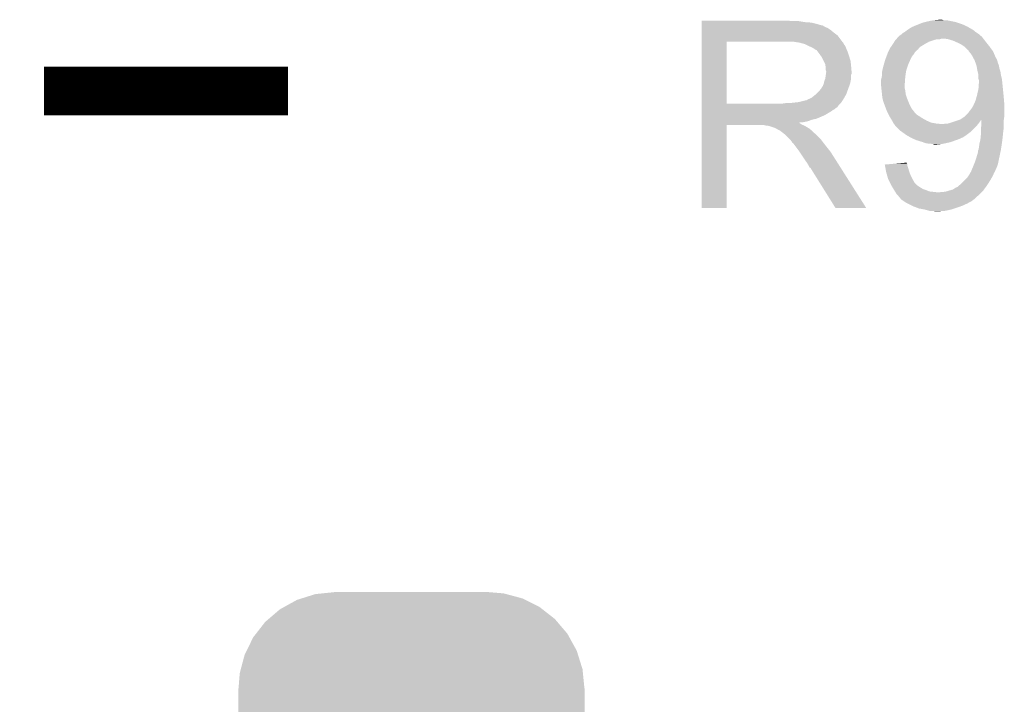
# Model space of a CAD drawing. Extents: x -4 to 126, y -8 to 66.
# Tile 87 of 256: x 38.56 to 43.69, y -1.42 to 2.15. Entities that reach past the tile are written whole.
import ezdxf

# ---------------------------------------------------------------- set-up
doc = ezdxf.new("R2010")
doc.units = 0
doc.layers.get('0').update_dxf_attribs({"linetype": 'CONTINUOUS'})
doc.layers.add('CLICKER_2_FOR_TMPM4L4A_V104_GTO', color=11, linetype='CONTINUOUS')
doc.layers.add('CLICKER_2_FOR_TMPM4L4A_V104_GTS', color=8, linetype='CONTINUOUS')

# ---------------------------------------------------------------- blocks, each defined once
blk = doc.blocks.new('CUSTOM_217')
for points in [[(-0.571132, 1.56883), (-0.500348, 1.59108), (0.576768, 1.56883), (0.493812, 1.59108)], [(-0.500348, 1.59108), (-0.462972, 1.594952), (0.493812, 1.59108), (0.479374, 1.594952)], [(-0.462972, 1.594952), (-0.40005, 1.60147), (0.479374, 1.594952), (0.40005, 1.60147)], [(-0.663482, 1.52376), (-0.596544, 1.560842), (0.66697, 1.52376), (0.592756, 1.560842)], [(-0.596544, 1.560842), (-0.571132, 1.56883), (0.592756, 1.560842), (0.576768, 1.56883)], [(-0.743736, 1.461558), (-0.684748, 1.511978), (0.746336, 1.461558), (0.682004, 1.511978)], [(-0.684748, 1.511978), (-0.663482, 1.52376), (0.682004, 1.511978), (0.66697, 1.52376)], [(-0.809516, 1.384744), (-0.761398, 1.44646), (0.811658, 1.384744), (0.759176, 1.44646)], [(-0.761398, 1.44646), (-0.743736, 1.461558), (0.759176, 1.44646), (0.746336, 1.461558)], [(-0.823398, 1.366936), (-0.809516, 1.384744), (0.821466, 1.366936), (0.811658, 1.384744)], [(-0.858414, 1.296416), (-0.823398, 1.366936), (0.8603, 1.296416), (0.821466, 1.366936)], [(-0.868242, 1.27662), (-0.858414, 1.296416), (0.866468, 1.27662), (0.8603, 1.296416)], [(-0.888546, 1.200144), (-0.868242, 1.27662), (0.890294, 1.200144), (0.866468, 1.27662)], [(-0.90043, 1.09982), (-0.894116, 1.17916), (0.90043, 1.09982), (0.892416, 1.17916)], [(-0.894116, 1.17916), (-0.888546, 1.200144), (0.892416, 1.17916), (0.890294, 1.200144)], [(-0.9017, -1.09982), (-0.9017, 1.09982), (0.9017, -1.09982), (0.9017, 1.09982)], [(-0.892414, -1.17916), (-0.90043, -1.09982), (0.894116, -1.17916), (0.90043, -1.09982)], [(-0.890294, -1.200144), (-0.892414, -1.17916), (0.888544, -1.200144), (0.894116, -1.17916)], [(-0.866466, -1.27662), (-0.890294, -1.200144), (0.868242, -1.27662), (0.888544, -1.200144)], [(-0.8603, -1.296416), (-0.866466, -1.27662), (0.858412, -1.296416), (0.868242, -1.27662)], [(-0.821464, -1.366936), (-0.8603, -1.296416), (0.823398, -1.366936), (0.858412, -1.296416)], [(-0.811658, -1.384744), (-0.821464, -1.366936), (0.809514, -1.384744), (0.823398, -1.366936)], [(-0.759174, -1.44646), (-0.811658, -1.384744), (0.761398, -1.44646), (0.809514, -1.384744)], [(-0.746336, -1.461558), (-0.759174, -1.44646), (0.743734, -1.461558), (0.761398, -1.44646)], [(-0.682002, -1.511978), (-0.746336, -1.461558), (0.684748, -1.511978), (0.743734, -1.461558)], [(-0.66697, -1.52376), (-0.682002, -1.511978), (0.66348, -1.52376), (0.684748, -1.511978)], [(-0.592754, -1.560842), (-0.66697, -1.52376), (0.596544, -1.560842), (0.66348, -1.52376)], [(-0.576768, -1.56883), (-0.592754, -1.560842), (0.57113, -1.56883), (0.596544, -1.560842)], [(-0.49381, -1.59108), (-0.576768, -1.56883), (0.500348, -1.59108), (0.57113, -1.56883)], [(-0.479374, -1.594952), (-0.49381, -1.59108), (0.46297, -1.594952), (0.500348, -1.59108)], [(-0.40005, -1.60147), (-0.479374, -1.594952), (0.40005, -1.60147), (0.46297, -1.594952)]]:
    blk.add_solid(points)

msp = doc.modelspace()

# ---------------------------------------------------------------- linework, layer by layer
at = {"layer": 'CLICKER_2_FOR_TMPM4L4A_V104_GTO', "const_width": 0.254}
msp.add_lwpolyline([(38.68928, 1.778), (39.95928, 1.778)], dxfattribs=at)
at = {"layer": 'CLICKER_2_FOR_TMPM4L4A_V104_GTO'}
for points in [[(42.11322, 2.14122), (42.113222, 2.14376), (42.578022, 2.14122), (42.565322, 2.14376)], [(42.11322, 2.13614), (42.11322, 2.14122), (42.649138, 2.13614), (42.618662, 2.14122)], [(42.11322, 2.1336), (42.11322, 2.13614), (42.6847, 2.1336), (42.649138, 2.13614)], [(42.11322, 2.12598), (42.11322, 2.1336), (42.715178, 2.12598), (42.6847, 2.1336)], [(42.11322, 2.1209), (42.11322, 2.12598), (42.730422, 2.1209), (42.715178, 2.12598)], [(42.11322, 2.11836), (42.11322, 2.1209), (42.743122, 2.11836), (42.730422, 2.1209)], [(42.11322, 2.118338), (42.11322, 2.11836), (42.74566, 2.118338), (42.743122, 2.11836)], [(42.11322, 2.115814), (42.11322, 2.118338), (42.745674, 2.115814), (42.74566, 2.118338)], [(42.11322, 2.11074), (42.11322, 2.115814), (42.75582, 2.11074), (42.745674, 2.115814)], [(42.11322, 2.105658), (42.11322, 2.11074), (42.768522, 2.105658), (42.75582, 2.11074)], [(42.11322, 2.0955), (42.11322, 2.105658), (42.78376, 2.0955), (42.768522, 2.105658)], [(43.183808, 2.0955), (43.195238, 2.10312), (43.525444, 2.0955), (43.51238, 2.10312)], [(43.195238, 2.10312), (43.207942, 2.11074), (43.51238, 2.10312), (43.499316, 2.11074)], [(43.207942, 2.11074), (43.213868, 2.11328), (43.499316, 2.11074), (43.49496, 2.11328)], [(43.213868, 2.11328), (43.22572, 2.11836), (43.49496, 2.11328), (43.483784, 2.11836)], [(43.22572, 2.11836), (43.24477, 2.12598), (43.483784, 2.11836), (43.46702, 2.12598)], [(43.24477, 2.12598), (43.263822, 2.1336), (43.46702, 2.12598), (43.444156, 2.1336)], [(43.263822, 2.1336), (43.273972, 2.136138), (43.444156, 2.1336), (43.43654, 2.136138)], [(43.273972, 2.136138), (43.28414, 2.13868), (43.43654, 2.136138), (43.423834, 2.13868)], [(43.28414, 2.13868), (43.307, 2.14376), (43.423834, 2.13868), (43.39844, 2.14376)], [(43.307, 2.14376), (43.32732, 2.1463), (43.39844, 2.14376), (43.385742, 2.1463)], [(43.32732, 2.1463), (43.352698, 2.148838), (43.370504, 2.1463), (43.362882, 2.148838)], [(43.352698, 2.148838), (43.352718, 2.14884), (43.362882, 2.148838), (43.352718, 2.14884)], [(42.113218, 2.04724), (42.11322, 2.067558), (42.83456, 2.04724), (42.819322, 2.067558)], [(42.11322, 2.0828), (42.11322, 2.0955), (42.799, 2.0828), (42.78376, 2.0955)], [(42.11322, 2.067558), (42.11322, 2.0828), (42.819322, 2.067558), (42.799, 2.0828)], [(43.127746, 2.04978), (43.134278, 2.0574), (43.579064, 2.04978), (43.573136, 2.0574)], [(43.134278, 2.0574), (43.136816, 2.059938), (43.573136, 2.0574), (43.571162, 2.059938)], [(43.136816, 2.059938), (43.1419, 2.06502), (43.571162, 2.059938), (43.565234, 2.06502)], [(43.1419, 2.06502), (43.149522, 2.070102), (43.565234, 2.06502), (43.559306, 2.070102)], [(43.149522, 2.070102), (43.1546, 2.07518), (43.559306, 2.070102), (43.553382, 2.07518)], [(43.1546, 2.07518), (43.157142, 2.077722), (43.553382, 2.07518), (43.54957, 2.077722)], [(43.157142, 2.077722), (43.16984, 2.08534), (43.54957, 2.077722), (43.53814, 2.08534)], [(43.16984, 2.08534), (43.17661, 2.090418), (43.53814, 2.08534), (43.53306, 2.090418)], [(43.17661, 2.090418), (43.179992, 2.092954), (43.53306, 2.090418), (43.527994, 2.092954)], [(43.179992, 2.092954), (43.18, 2.09296), (43.527994, 2.092954), (43.527994, 2.09296)], [(43.18, 2.09296), (43.183776, 2.095478), (43.527994, 2.09296), (43.52798, 2.095478)], [(43.183776, 2.095478), (43.183808, 2.0955), (43.52798, 2.095478), (43.525444, 2.0955)], [(42.113212, 1.711982), (42.113218, 2.03452), (42.24274, 1.711982), (42.242742, 2.03452)], [(42.113218, 2.03454), (42.113218, 2.04724), (42.844438, 2.03454), (42.83456, 2.04724)], [(42.113218, 2.03452), (42.113218, 2.03454), (42.242742, 2.03452), (42.55008, 2.03454)], [(42.621202, 2.02946), (42.588182, 2.03454), (42.848388, 2.02946), (42.844438, 2.03454)], [(42.639842, 2.024376), (42.621202, 2.02946), (42.85234, 2.024376), (42.848388, 2.02946)], [(42.64914, 2.02184), (42.639842, 2.024376), (42.852344, 2.02184), (42.85234, 2.024376)], [(42.649152, 2.021834), (42.64914, 2.02184), (42.852344, 2.021834), (42.852344, 2.02184)], [(42.66946, 2.01168), (42.649152, 2.021834), (42.85996, 2.01168), (42.852344, 2.021834)], [(42.68724, 2.00406), (42.66946, 2.01168), (42.863008, 2.00406), (42.85996, 2.01168)], [(42.69571, 1.99898), (42.68724, 2.00406), (42.86504, 1.99898), (42.863008, 2.00406)], [(43.089832, 1.993902), (43.093642, 2.00152), (43.238422, 1.993902), (43.244516, 2.00152)], [(43.093642, 2.00152), (43.09727, 2.006602), (43.244516, 2.00152), (43.248584, 2.006602)], [(43.09727, 2.006602), (43.10634, 2.0193), (43.248584, 2.006602), (43.269746, 2.0193)], [(43.10634, 2.0193), (43.107926, 2.02184), (43.269746, 2.0193), (43.27398, 2.02184)], [(43.107926, 2.02184), (43.115864, 2.03454), (43.27398, 2.02184), (43.296842, 2.03454)], [(43.115864, 2.03454), (43.11904, 2.039622), (43.296842, 2.03454), (43.312086, 2.039622)], [(43.11904, 2.039622), (43.121214, 2.04216), (43.312086, 2.039622), (43.3197, 2.04216)], [(43.121214, 2.04216), (43.125568, 2.04724), (43.3197, 2.04216), (43.337482, 2.04724)], [(43.125568, 2.04724), (43.12557, 2.047242), (43.337482, 2.04724), (43.352722, 2.047242)], [(43.12557, 2.047242), (43.127746, 2.04978), (43.352722, 2.047242), (43.360344, 2.04978)], [(43.395902, 2.04724), (43.380658, 2.04978), (43.581038, 2.04724), (43.579064, 2.04978)], [(43.421302, 2.03962), (43.395902, 2.04724), (43.586966, 2.03962), (43.581038, 2.04724)], [(43.427018, 2.03708), (43.421302, 2.03962), (43.58894, 2.03708), (43.586966, 2.03962)], [(43.44416, 2.02946), (43.427018, 2.03708), (43.595036, 2.02946), (43.58894, 2.03708)], [(43.464482, 2.019298), (43.44416, 2.02946), (43.603166, 2.019298), (43.595036, 2.02946)], [(43.47591, 2.01168), (43.464482, 2.019298), (43.60926, 2.01168), (43.603166, 2.019298)], [(43.479722, 2.009138), (43.47591, 2.01168), (43.61111, 2.009138), (43.60926, 2.01168)], [(43.497506, 1.99136), (43.479722, 2.009138), (43.62404, 1.99136), (43.61111, 2.009138)], [(42.69994, 1.996442), (42.69571, 1.99898), (42.866128, 1.996442), (42.86504, 1.99898)], [(42.707564, 1.99136), (42.69994, 1.996442), (42.868306, 1.99136), (42.866128, 1.996442)], [(42.710104, 1.991352), (42.707564, 1.99136), (42.86831, 1.991352), (42.868306, 1.99136)], [(42.71772, 1.9812), (42.710104, 1.991352), (42.87266, 1.9812), (42.86831, 1.991352)], [(42.72534, 1.97104), (42.71772, 1.9812), (42.876048, 1.97104), (42.87266, 1.9812)], [(42.734412, 1.95834), (42.72534, 1.97104), (42.88028, 1.95834), (42.876048, 1.97104)], [(42.73804, 1.953258), (42.734412, 1.95834), (42.881806, 1.953258), (42.88028, 1.95834)], [(42.7482, 1.932938), (42.73804, 1.953258), (42.8879, 1.932938), (42.881806, 1.953258)], [(43.06824, 1.94056), (43.074906, 1.95834), (43.19905, 1.94056), (43.20794, 1.95834)], [(43.074906, 1.95834), (43.07967, 1.971042), (43.20794, 1.95834), (43.218102, 1.971042)], [(43.07967, 1.971042), (43.08348, 1.9812), (43.218102, 1.971042), (43.223194, 1.9812)], [(43.08348, 1.9812), (43.08349, 1.981222), (43.223194, 1.9812), (43.22572, 1.981222)], [(43.08349, 1.981222), (43.084752, 1.983746), (43.22572, 1.981222), (43.225728, 1.983746)], [(43.084752, 1.983746), (43.089832, 1.993902), (43.225728, 1.983746), (43.238422, 1.993902)], [(43.50004, 1.991338), (43.497506, 1.99136), (43.624056, 1.991338), (43.62404, 1.99136)], [(43.500044, 1.988814), (43.50004, 1.991338), (43.62589, 1.988814), (43.624056, 1.991338)], [(43.503992, 1.98374), (43.500044, 1.988814), (43.62958, 1.98374), (43.62589, 1.988814)], [(43.517822, 1.96596), (43.503992, 1.98374), (43.637202, 1.96596), (43.62958, 1.98374)], [(43.52752, 1.94818), (43.517822, 1.96596), (43.644822, 1.94818), (43.637202, 1.96596)], [(43.528906, 1.945636), (43.52752, 1.94818), (43.647362, 1.945636), (43.644822, 1.94818)], [(42.75582, 1.917696), (42.7482, 1.932938), (42.889426, 1.917696), (42.8879, 1.932938)], [(42.757272, 1.90754), (42.75582, 1.917696), (42.89044, 1.90754), (42.889426, 1.917696)], [(42.75836, 1.899918), (42.757272, 1.90754), (42.891076, 1.899918), (42.89044, 1.90754)], [(42.758362, 1.887218), (42.75836, 1.899918), (42.892134, 1.887218), (42.891076, 1.899918)], [(43.053, 1.884682), (43.05808, 1.905), (43.177462, 1.884682), (43.184234, 1.905)], [(43.05808, 1.905), (43.060982, 1.915158), (43.184234, 1.905), (43.18762, 1.915158)], [(43.060982, 1.915158), (43.067514, 1.93802), (43.18762, 1.915158), (43.19778, 1.93802)], [(43.067514, 1.93802), (43.06824, 1.94056), (43.19778, 1.93802), (43.19905, 1.94056)], [(43.531676, 1.940558), (43.528906, 1.945636), (43.6499, 1.940558), (43.647362, 1.945636)], [(43.53306, 1.938018), (43.531676, 1.940558), (43.650748, 1.938018), (43.6499, 1.940558)], [(43.534908, 1.93294), (43.53306, 1.938018), (43.652438, 1.93294), (43.650748, 1.938018)], [(43.538602, 1.922778), (43.534908, 1.93294), (43.654982, 1.922778), (43.652438, 1.93294)], [(43.54322, 1.910078), (43.538602, 1.922778), (43.66006, 1.910078), (43.654982, 1.922778)], [(43.545992, 1.894838), (43.54322, 1.910078), (43.662602, 1.894838), (43.66006, 1.910078)], [(42.755818, 1.841498), (42.75872, 1.861816), (42.89044, 1.841498), (42.89044, 1.861816)], [(42.7609, 1.879596), (42.758362, 1.887218), (42.89277, 1.879596), (42.892134, 1.887218)], [(42.75872, 1.861816), (42.759446, 1.866896), (42.89044, 1.861816), (42.892978, 1.866896)], [(42.759446, 1.866896), (42.7609, 1.87706), (42.892978, 1.866896), (42.892978, 1.87706)], [(42.7609, 1.877062), (42.7609, 1.879596), (42.89298, 1.877062), (42.89277, 1.879596)], [(42.7609, 1.87706), (42.7609, 1.877062), (42.892978, 1.87706), (42.89298, 1.877062)], [(43.04792, 1.8415), (43.04995, 1.85166), (43.171702, 1.8415), (43.17238, 1.85166)], [(43.04995, 1.85166), (43.05046, 1.854202), (43.17238, 1.85166), (43.17277, 1.854202)], [(43.05046, 1.869442), (43.053, 1.88468), (43.175116, 1.869442), (43.17746, 1.88468)], [(43.05046, 1.854202), (43.05046, 1.869442), (43.17277, 1.854202), (43.175116, 1.869442)], [(43.053, 1.88468), (43.053, 1.884682), (43.17746, 1.88468), (43.177462, 1.884682)], [(43.5483, 1.88214), (43.545992, 1.894838), (43.666834, 1.88214), (43.662602, 1.894838)], [(43.548936, 1.879598), (43.5483, 1.88214), (43.66768, 1.879598), (43.666834, 1.88214)], [(43.55338, 1.86182), (43.548936, 1.879598), (43.67022, 1.86182), (43.66768, 1.879598)], [(43.55338, 1.861818), (43.55338, 1.86182), (43.670222, 1.861818), (43.67022, 1.86182)], [(43.553382, 1.841498), (43.55338, 1.861818), (43.6753, 1.841498), (43.670222, 1.861818)], [(42.735498, 1.7907), (42.73804, 1.795778), (42.876122, 1.7907), (42.877968, 1.795778)], [(42.73804, 1.795778), (42.743118, 1.803398), (42.877968, 1.795778), (42.880738, 1.803398)], [(42.743118, 1.803398), (42.748198, 1.816098), (42.880738, 1.803398), (42.885356, 1.816098)], [(42.748198, 1.8161), (42.75074, 1.828798), (42.885358, 1.8161), (42.887898, 1.828798)], [(42.748198, 1.816098), (42.748198, 1.8161), (42.885356, 1.816098), (42.885358, 1.8161)], [(42.75074, 1.828798), (42.755818, 1.841498), (42.887898, 1.828798), (42.89044, 1.841498)], [(43.04538, 1.831342), (43.04792, 1.8415), (43.171024, 1.831342), (43.171702, 1.8415)], [(43.04538, 1.818638), (43.04538, 1.831342), (43.170178, 1.818638), (43.171024, 1.831342)], [(43.045842, 1.81356), (43.04538, 1.818638), (43.16984, 1.81356), (43.170178, 1.818638)], [(43.04792, 1.790702), (43.045842, 1.81356), (43.16984, 1.790702), (43.16984, 1.81356)], [(43.55338, 1.788158), (43.555556, 1.81864), (43.68089, 1.788158), (43.67784, 1.81864)], [(43.55592, 1.833876), (43.553382, 1.841498), (43.676148, 1.833876), (43.6753, 1.841498)], [(43.555556, 1.81864), (43.55592, 1.82372), (43.67784, 1.81864), (43.677276, 1.82372)], [(43.55592, 1.82372), (43.55592, 1.833876), (43.677276, 1.82372), (43.676148, 1.833876)], [(42.684698, 1.742438), (42.706922, 1.760218), (42.854668, 1.742438), (42.86504, 1.760218)], [(42.706922, 1.760218), (42.710098, 1.762758), (42.86504, 1.760218), (42.865962, 1.762758)], [(42.710098, 1.762758), (42.7228, 1.77546), (42.865962, 1.762758), (42.87058, 1.77546)], [(42.7228, 1.77546), (42.732958, 1.788158), (42.87058, 1.77546), (42.875198, 1.788158)], [(42.732958, 1.788158), (42.735498, 1.7907), (42.875198, 1.788158), (42.876122, 1.7907)], [(43.04792, 1.7907), (43.04792, 1.790702), (43.169842, 1.7907), (43.16984, 1.790702)], [(43.04905, 1.78054), (43.04792, 1.7907), (43.17238, 1.78054), (43.169842, 1.7907)], [(43.05046, 1.76784), (43.04905, 1.78054), (43.173968, 1.76784), (43.17238, 1.78054)], [(43.051222, 1.760222), (43.05046, 1.76784), (43.17492, 1.760222), (43.173968, 1.76784)], [(43.053, 1.742442), (43.051222, 1.760222), (43.180846, 1.742442), (43.17492, 1.760222)], [(43.541602, 1.7399), (43.54576, 1.75514), (43.68546, 1.7399), (43.684076, 1.75514)], [(43.54576, 1.75514), (43.54869, 1.76784), (43.684076, 1.75514), (43.68292, 1.76784)], [(43.54869, 1.76784), (43.55338, 1.788158), (43.68292, 1.76784), (43.68089, 1.788158)], [(42.11321, 1.69926), (42.113212, 1.701794), (42.824378, 1.69926), (42.8244, 1.701794)], [(42.11321, 1.699246), (42.11321, 1.69926), (42.821854, 1.699246), (42.824378, 1.69926)], [(42.11321, 1.69418), (42.11321, 1.699246), (42.819316, 1.69418), (42.821854, 1.699246)], [(42.11321, 1.689098), (42.11321, 1.69418), (42.811698, 1.689098), (42.819316, 1.69418)], [(42.113212, 1.71196), (42.113212, 1.711982), (42.532298, 1.71196), (42.24274, 1.711982)], [(42.113212, 1.701794), (42.113212, 1.71196), (42.8244, 1.701794), (42.83456, 1.71196)], [(42.532298, 1.71196), (42.550064, 1.714498), (42.83456, 1.71196), (42.837098, 1.714498)], [(42.550064, 1.714498), (42.55008, 1.7145), (42.837098, 1.714498), (42.837098, 1.7145)], [(42.570398, 1.7145), (42.616118, 1.71958), (42.837098, 1.7145), (42.840486, 1.71958)], [(42.616118, 1.71958), (42.656758, 1.72974), (42.840486, 1.71958), (42.847262, 1.72974)], [(42.659296, 1.72974), (42.666916, 1.734818), (42.847262, 1.72974), (42.850224, 1.734818)], [(42.666916, 1.734818), (42.674538, 1.73736), (42.850224, 1.734818), (42.851706, 1.73736)], [(42.674538, 1.73736), (42.684698, 1.742438), (42.851706, 1.73736), (42.854668, 1.742438)], [(43.054272, 1.737358), (43.053, 1.742442), (43.18254, 1.737358), (43.180846, 1.742442)], [(43.05808, 1.722122), (43.054272, 1.737358), (43.188636, 1.722122), (43.18254, 1.737358)], [(43.061892, 1.71196), (43.05808, 1.722122), (43.1927, 1.71196), (43.188636, 1.722122)], [(43.071416, 1.686562), (43.061892, 1.71196), (43.2054, 1.686562), (43.1927, 1.71196)], [(43.51782, 1.686562), (43.52798, 1.70434), (43.688, 1.686562), (43.688, 1.70434)], [(43.52798, 1.70434), (43.530238, 1.709422), (43.688, 1.70434), (43.688, 1.709422)], [(43.530238, 1.709422), (43.53814, 1.727198), (43.688, 1.709422), (43.68652, 1.727198)], [(43.53814, 1.727198), (43.541602, 1.7399), (43.68652, 1.727198), (43.68546, 1.7399)], [(42.11321, 1.684018), (42.11321, 1.689098), (42.806616, 1.684018), (42.811698, 1.689098)], [(42.11321, 1.678938), (42.11321, 1.684018), (42.79646, 1.678938), (42.806616, 1.684018)], [(42.11321, 1.671318), (42.11321, 1.678938), (42.786298, 1.671318), (42.79646, 1.678938)], [(42.11321, 1.65608), (42.11321, 1.671318), (42.7609, 1.65608), (42.786298, 1.671318)], [(42.11321, 1.64846), (42.11321, 1.65608), (42.74566, 1.64846), (42.7609, 1.65608)], [(42.11321, 1.63322), (42.11321, 1.64846), (42.710098, 1.63322), (42.74566, 1.64846)], [(43.07332, 1.68148), (43.071416, 1.686562), (43.209354, 1.68148), (43.2054, 1.686562)], [(43.08094, 1.663702), (43.07332, 1.68148), (43.22318, 1.663702), (43.209354, 1.68148)], [(43.08094, 1.6637), (43.08094, 1.663702), (43.223182, 1.6637), (43.22318, 1.663702)], [(43.08602, 1.653542), (43.08094, 1.6637), (43.233338, 1.653542), (43.223182, 1.6637)], [(43.08856, 1.64846), (43.08602, 1.653542), (43.24181, 1.64846), (43.233338, 1.653542)], [(43.090084, 1.64592), (43.08856, 1.64846), (43.246042, 1.64592), (43.24181, 1.64846)], [(43.09618, 1.63576), (43.090084, 1.64592), (43.26128, 1.63576), (43.246042, 1.64592)], [(43.45686, 1.62814), (43.47972, 1.64338), (43.68546, 1.62814), (43.687636, 1.64338)], [(43.47972, 1.64338), (43.48226, 1.64592), (43.687636, 1.64338), (43.688, 1.64592)], [(43.48226, 1.64592), (43.502578, 1.666238), (43.688, 1.64592), (43.688, 1.666238)], [(43.502578, 1.666238), (43.50766, 1.67386), (43.688, 1.666238), (43.688, 1.67386)], [(43.50766, 1.67386), (43.51782, 1.686562), (43.688, 1.67386), (43.688, 1.686562)], [(42.1132, 1.168422), (42.113208, 1.600178), (42.242718, 1.168422), (42.24274, 1.600178)], [(42.113208, 1.610358), (42.11321, 1.612866), (42.621204, 1.610358), (42.618692, 1.612866)], [(42.113208, 1.607818), (42.113208, 1.610358), (42.626282, 1.607818), (42.621204, 1.610358)], [(42.113208, 1.60274), (42.113208, 1.607818), (42.6339, 1.60274), (42.626282, 1.607818)], [(42.113208, 1.6002), (42.113208, 1.60274), (42.640252, 1.6002), (42.6339, 1.60274)], [(42.113208, 1.600178), (42.113208, 1.6002), (42.24274, 1.600178), (42.435778, 1.6002)], [(42.11321, 1.628138), (42.11321, 1.63322), (42.687238, 1.628138), (42.710098, 1.63322)], [(42.11321, 1.62052), (42.11321, 1.628138), (42.666918, 1.62052), (42.687238, 1.628138)], [(42.11321, 1.61544), (42.11321, 1.62052), (42.644058, 1.61544), (42.666918, 1.62052)], [(42.11321, 1.612866), (42.11321, 1.61544), (42.618692, 1.612866), (42.644058, 1.61544)], [(42.445938, 1.59766), (42.435778, 1.6002), (42.646602, 1.59766), (42.640252, 1.6002)], [(42.461174, 1.595126), (42.458634, 1.59766), (42.650826, 1.595126), (42.646602, 1.59766)], [(42.463716, 1.59512), (42.461174, 1.595126), (42.650836, 1.59512), (42.650826, 1.595126)], [(42.494198, 1.58496), (42.463716, 1.59512), (42.667768, 1.58496), (42.650836, 1.59512)], [(43.1038, 1.62306), (43.09618, 1.63576), (43.28414, 1.62306), (43.26128, 1.63576)], [(43.1038, 1.623058), (43.1038, 1.62306), (43.284146, 1.623058), (43.28414, 1.62306)], [(43.10888, 1.612902), (43.1038, 1.623058), (43.306998, 1.612902), (43.284146, 1.623058)], [(43.112692, 1.60782), (43.10888, 1.612902), (43.33494, 1.60782), (43.306998, 1.612902)], [(43.114596, 1.60528), (43.112692, 1.60782), (43.36288, 1.60528), (43.33494, 1.60782)], [(43.1165, 1.60274), (43.114596, 1.60528), (43.549316, 1.60274), (43.551348, 1.60528)], [(43.12158, 1.59512), (43.1165, 1.60274), (43.54322, 1.59512), (43.549316, 1.60274)], [(43.144438, 1.572262), (43.12158, 1.59512), (43.52036, 1.572262), (43.54322, 1.59512)], [(43.373036, 1.60528), (43.378116, 1.607818), (43.551348, 1.60528), (43.553378, 1.607818)], [(43.378116, 1.607818), (43.393358, 1.60782), (43.553378, 1.607818), (43.55338, 1.60782)], [(43.393358, 1.60782), (43.41114, 1.6129), (43.55338, 1.60782), (43.55719, 1.6129)], [(43.41114, 1.6129), (43.42638, 1.61798), (43.55719, 1.6129), (43.561, 1.61798)], [(43.42638, 1.61798), (43.44924, 1.6256), (43.561, 1.61798), (43.56608, 1.6256)], [(43.44924, 1.6256), (43.456752, 1.628104), (43.56608, 1.6256), (43.568582, 1.628104)], [(43.456752, 1.628104), (43.456854, 1.628138), (43.68546, 1.628104), (43.68546, 1.628138)], [(43.456854, 1.628138), (43.45686, 1.62814), (43.68546, 1.628138), (43.68546, 1.62814)], [(43.56608, 1.5748), (43.56735, 1.59004), (43.683554, 1.5748), (43.68546, 1.59004)], [(43.56735, 1.59004), (43.56862, 1.605278), (43.68546, 1.59004), (43.68546, 1.605278)], [(43.56862, 1.605278), (43.568582, 1.628104), (43.68546, 1.605278), (43.68546, 1.628104)], [(42.499278, 1.58242), (42.494198, 1.58496), (42.672, 1.58242), (42.667768, 1.58496)], [(42.504358, 1.57988), (42.499278, 1.58242), (42.675176, 1.57988), (42.672, 1.58242)], [(42.511978, 1.574802), (42.504358, 1.57988), (42.681524, 1.574802), (42.675176, 1.57988)], [(42.517056, 1.572262), (42.511978, 1.574802), (42.684698, 1.572262), (42.681524, 1.574802)], [(42.519594, 1.57226), (42.517056, 1.572262), (42.6847, 1.57226), (42.684698, 1.572262)], [(42.52214, 1.569722), (42.519594, 1.57226), (42.687238, 1.569722), (42.6847, 1.57226)], [(42.5323, 1.5621), (42.52214, 1.569722), (42.69486, 1.5621), (42.687238, 1.569722)], [(42.535476, 1.55956), (42.5323, 1.5621), (42.6974, 1.55956), (42.69486, 1.5621)], [(42.541828, 1.554478), (42.535476, 1.55956), (42.705022, 1.554478), (42.6974, 1.55956)], [(42.544998, 1.551942), (42.541828, 1.554478), (42.707558, 1.551942), (42.705022, 1.554478)], [(42.567862, 1.529078), (42.544998, 1.551942), (42.73042, 1.529078), (42.707558, 1.551942)], [(43.155108, 1.56464), (43.144438, 1.572262), (43.512738, 1.56464), (43.52036, 1.572262)], [(43.176444, 1.5494), (43.155108, 1.56464), (43.49242, 1.5494), (43.512738, 1.56464)], [(43.179998, 1.54686), (43.176444, 1.5494), (43.488608, 1.54686), (43.49242, 1.5494)], [(43.197782, 1.5367), (43.179998, 1.54686), (43.473366, 1.5367), (43.488608, 1.54686)], [(43.56354, 1.524002), (43.56608, 1.549398), (43.678106, 1.524002), (43.68078, 1.549398)], [(43.56608, 1.56972), (43.56608, 1.5748), (43.68292, 1.56972), (43.683554, 1.5748)], [(43.56608, 1.549398), (43.56608, 1.56972), (43.68078, 1.549398), (43.68292, 1.56972)], [(42.575478, 1.52146), (42.567862, 1.529078), (42.736136, 1.52146), (42.73042, 1.529078)], [(42.583098, 1.5113), (42.575478, 1.52146), (42.743756, 1.5113), (42.736136, 1.52146)], [(42.58437, 1.50876), (42.583098, 1.5113), (42.74566, 1.50876), (42.743756, 1.5113)], [(42.585634, 1.506234), (42.58437, 1.50876), (42.747626, 1.506234), (42.74566, 1.50876)], [(42.58817, 1.50622), (42.585634, 1.506234), (42.747636, 1.50622), (42.747626, 1.506234)], [(42.603416, 1.4859), (42.58817, 1.50622), (42.76344, 1.4859), (42.747636, 1.50622)], [(43.202862, 1.53416), (43.197782, 1.5367), (43.469556, 1.53416), (43.473366, 1.5367)], [(43.202866, 1.534158), (43.202862, 1.53416), (43.467016, 1.534158), (43.469556, 1.53416)], [(43.21302, 1.52908), (43.202866, 1.534158), (43.45686, 1.52908), (43.467016, 1.534158)], [(43.224872, 1.524), (43.21302, 1.52908), (43.444162, 1.524), (43.45686, 1.52908)], [(43.230798, 1.52146), (43.224872, 1.524), (43.43654, 1.52146), (43.444162, 1.524)], [(43.239054, 1.51892), (43.230798, 1.52146), (43.42892, 1.51892), (43.43654, 1.52146)], [(43.263822, 1.5113), (43.239054, 1.51892), (43.408598, 1.5113), (43.42892, 1.51892)], [(43.276518, 1.506222), (43.263822, 1.5113), (43.385748, 1.506222), (43.408598, 1.5113)], [(43.27653, 1.50622), (43.276518, 1.506222), (43.38574, 1.50622), (43.385748, 1.506222)], [(43.291758, 1.50368), (43.27653, 1.50622), (43.37304, 1.50368), (43.38574, 1.50622)], [(43.314618, 1.50114), (43.301918, 1.50368), (43.360342, 1.50114), (43.37304, 1.50368)], [(43.322238, 1.498602), (43.314618, 1.50114), (43.334962, 1.498602), (43.360342, 1.50114)], [(43.334942, 1.4986), (43.322238, 1.498602), (43.334942, 1.4986), (43.334962, 1.498602)], [(43.55592, 1.48336), (43.55846, 1.50368), (43.672124, 1.48336), (43.675172, 1.50368)], [(43.55846, 1.50368), (43.562904, 1.52146), (43.675172, 1.50368), (43.67784, 1.52146)], [(43.562904, 1.52146), (43.56354, 1.524002), (43.67784, 1.52146), (43.678106, 1.524002)], [(42.61866, 1.46558), (42.603416, 1.4859), (42.779696, 1.46558), (42.76344, 1.4859)], [(42.622048, 1.460498), (42.61866, 1.46558), (42.78376, 1.460498), (42.779696, 1.46558)], [(42.640674, 1.43256), (42.622048, 1.460498), (42.80154, 1.43256), (42.78376, 1.460498)], [(43.54322, 1.43256), (43.55084, 1.457962), (43.662198, 1.43256), (43.667546, 1.457962)], [(43.55084, 1.457962), (43.550842, 1.465584), (43.667546, 1.457962), (43.66915, 1.465584)], [(43.550842, 1.465584), (43.55338, 1.470662), (43.66915, 1.465584), (43.67022, 1.470662)], [(43.55338, 1.470662), (43.55592, 1.48336), (43.67022, 1.470662), (43.672124, 1.48336)], [(42.64914, 1.41986), (42.640674, 1.43256), (42.809598, 1.41986), (42.80154, 1.43256)], [(42.66184, 1.402082), (42.64914, 1.41986), (42.820878, 1.402082), (42.809598, 1.41986)], [(42.672, 1.384298), (42.66184, 1.402082), (42.832162, 1.384298), (42.820878, 1.402082)], [(42.674538, 1.379226), (42.672, 1.384298), (42.83538, 1.379226), (42.832162, 1.384298)], [(43.065724, 1.394462), (43.122918, 1.399534), (43.182542, 1.394462), (43.18254, 1.399534)], [(43.0662, 1.391918), (43.065724, 1.394462), (43.182542, 1.391918), (43.182542, 1.394462)], [(43.069048, 1.37668), (43.0662, 1.391918), (43.18762, 1.37668), (43.182542, 1.391918)], [(43.122918, 1.399534), (43.15156, 1.402074), (43.18254, 1.399534), (43.180006, 1.402074)], [(43.15156, 1.402074), (43.18, 1.404596), (43.180006, 1.402074), (43.18, 1.404596)], [(43.522536, 1.37668), (43.52798, 1.38938), (43.64736, 1.37668), (43.65212, 1.38938)], [(43.52798, 1.38938), (43.530836, 1.396998), (43.65212, 1.38938), (43.654978, 1.396998)], [(43.530836, 1.396998), (43.5356, 1.4097), (43.654978, 1.396998), (43.657518, 1.4097)], [(43.5356, 1.4097), (43.539832, 1.4224), (43.657518, 1.4097), (43.66006, 1.4224)], [(43.539832, 1.4224), (43.54322, 1.43256), (43.66006, 1.4224), (43.662198, 1.43256)], [(42.679614, 1.376682), (42.674538, 1.379226), (42.836994, 1.376682), (42.83538, 1.379226)], [(42.682162, 1.3716), (42.679614, 1.376682), (42.840218, 1.3716), (42.836994, 1.376682)], [(42.809158, 1.16841), (42.682162, 1.3716), (42.969134, 1.16841), (42.840218, 1.3716)], [(43.072372, 1.3589), (43.069048, 1.37668), (43.1927, 1.3589), (43.18762, 1.37668)], [(43.07332, 1.353818), (43.072372, 1.3589), (43.194606, 1.353818), (43.1927, 1.3589)], [(43.077674, 1.33858), (43.07332, 1.353818), (43.20032, 1.33858), (43.194606, 1.353818)], [(43.083478, 1.318262), (43.077674, 1.33858), (43.21048, 1.318262), (43.20032, 1.33858)], [(43.49496, 1.32588), (43.503424, 1.338578), (43.622524, 1.32588), (43.62958, 1.338578)], [(43.503424, 1.338578), (43.505122, 1.341122), (43.62958, 1.338578), (43.630596, 1.341122)], [(43.505122, 1.341122), (43.50766, 1.343664), (43.630596, 1.341122), (43.631614, 1.343664)], [(43.50766, 1.343664), (43.5102, 1.35128), (43.631614, 1.343664), (43.63466, 1.35128)], [(43.5102, 1.35128), (43.510202, 1.351284), (43.63466, 1.35128), (43.634662, 1.351284)], [(43.510202, 1.351284), (43.515276, 1.358896), (43.634662, 1.351284), (43.639738, 1.358896)], [(43.515276, 1.358896), (43.51528, 1.3589), (43.639738, 1.358896), (43.639738, 1.3589)], [(43.51528, 1.3589), (43.518326, 1.366518), (43.639738, 1.3589), (43.64228, 1.366518)], [(43.518326, 1.366518), (43.52036, 1.3716), (43.64228, 1.366518), (43.64482, 1.3716)], [(43.52036, 1.3716), (43.522536, 1.37668), (43.64482, 1.3716), (43.64736, 1.37668)], [(43.09237, 1.30048), (43.083478, 1.318262), (43.220642, 1.30048), (43.21048, 1.318262)], [(43.09872, 1.28778), (43.09237, 1.30048), (43.233342, 1.28778), (43.220642, 1.30048)], [(43.100244, 1.28524), (43.09872, 1.28778), (43.23588, 1.28524), (43.233342, 1.28778)], [(43.10634, 1.27508), (43.100244, 1.28524), (43.251118, 1.27508), (43.23588, 1.28524)], [(43.44416, 1.277622), (43.451782, 1.28524), (43.59171, 1.277622), (43.59725, 1.28524)], [(43.451782, 1.28524), (43.455168, 1.287782), (43.59725, 1.28524), (43.5991, 1.287782)], [(43.455168, 1.287782), (43.46194, 1.292862), (43.5991, 1.287782), (43.602332, 1.292862)], [(43.46194, 1.292862), (43.484798, 1.31572), (43.602332, 1.292862), (43.61688, 1.31572)], [(43.484798, 1.31572), (43.49496, 1.32588), (43.61688, 1.31572), (43.622524, 1.32588)], [(43.110912, 1.26746), (43.10634, 1.27508), (43.26382, 1.26746), (43.251118, 1.27508)], [(43.11396, 1.26238), (43.110912, 1.26746), (43.279058, 1.26238), (43.26382, 1.26746)], [(43.118724, 1.25476), (43.11396, 1.26238), (43.296844, 1.25476), (43.279058, 1.26238)], [(43.120312, 1.25222), (43.118724, 1.25476), (43.3197, 1.25222), (43.296844, 1.25476)], [(43.1219, 1.24968), (43.120312, 1.25222), (43.340022, 1.24968), (43.3197, 1.25222)], [(43.12666, 1.242062), (43.1219, 1.24968), (43.561, 1.242062), (43.568618, 1.24968)], [(43.134278, 1.234442), (43.12666, 1.242062), (43.55338, 1.234442), (43.561, 1.242062)], [(43.13428, 1.23444), (43.134278, 1.234442), (43.55338, 1.23444), (43.55338, 1.234442)], [(43.13936, 1.22682), (43.13428, 1.23444), (43.544996, 1.22682), (43.55338, 1.23444)], [(43.350182, 1.24968), (43.360342, 1.25222), (43.568618, 1.24968), (43.571158, 1.25222)], [(43.373042, 1.25222), (43.388282, 1.254762), (43.571158, 1.25222), (43.5737, 1.254762)], [(43.388282, 1.254762), (43.40352, 1.25984), (43.5737, 1.254762), (43.578778, 1.25984)], [(43.40352, 1.25984), (43.421304, 1.264922), (43.578778, 1.25984), (43.582474, 1.264922)], [(43.421304, 1.264922), (43.436544, 1.27508), (43.582474, 1.264922), (43.58986, 1.27508)], [(43.436544, 1.27508), (43.439084, 1.275082), (43.58986, 1.27508), (43.589862, 1.275082)], [(43.439084, 1.275082), (43.44416, 1.277622), (43.589862, 1.275082), (43.59171, 1.277622)], [(43.144438, 1.22174), (43.13936, 1.22682), (43.539408, 1.22174), (43.544996, 1.22682)], [(43.146974, 1.216674), (43.144438, 1.22174), (43.533836, 1.216674), (43.539408, 1.22174)], [(43.149498, 1.21666), (43.146974, 1.216674), (43.53382, 1.21666), (43.533836, 1.216674)], [(43.14952, 1.21413), (43.149498, 1.21666), (43.531036, 1.21413), (43.53382, 1.21666)], [(43.157156, 1.209038), (43.14952, 1.21413), (43.525436, 1.209038), (43.531036, 1.21413)], [(43.160964, 1.206498), (43.157156, 1.209038), (43.52036, 1.206498), (43.525436, 1.209038)], [(43.164772, 1.203958), (43.160964, 1.206498), (43.517816, 1.203958), (43.52036, 1.206498)], [(43.176196, 1.196338), (43.164772, 1.203958), (43.502578, 1.196338), (43.517816, 1.203958)], [(43.179998, 1.193802), (43.176196, 1.196338), (43.498772, 1.193802), (43.502578, 1.196338)], [(43.185082, 1.19126), (43.179998, 1.193802), (43.49496, 1.19126), (43.498772, 1.193802)], [(43.195242, 1.18618), (43.185082, 1.19126), (43.48226, 1.18618), (43.49496, 1.19126)], [(43.205402, 1.1811), (43.195242, 1.18618), (43.472098, 1.1811), (43.48226, 1.18618)], [(43.21048, 1.17856), (43.205402, 1.1811), (43.465112, 1.17856), (43.472098, 1.1811)], [(42.242718, 1.1684), (42.1132, 1.168422), (42.242718, 1.1684), (42.242718, 1.168422)], [(42.96914, 1.1684), (42.969134, 1.16841), (42.96914, 1.1684), (42.809158, 1.16841)], [(43.230294, 1.17094), (43.21048, 1.17856), (43.44416, 1.17094), (43.465112, 1.17856)], [(43.243498, 1.165862), (43.230294, 1.17094), (43.428924, 1.165862), (43.44416, 1.17094)], [(43.271442, 1.16078), (43.243498, 1.165862), (43.413678, 1.16078), (43.428924, 1.165862)], [(43.299376, 1.15316), (43.271442, 1.16078), (43.37812, 1.15316), (43.413678, 1.16078)], [(43.327318, 1.150622), (43.319696, 1.15316), (43.337512, 1.150622), (43.37812, 1.15316)], [(43.337482, 1.15062), (43.327318, 1.150622), (43.337482, 1.15062), (43.337512, 1.150622)]]:
    msp.add_solid(points, dxfattribs=at)

# ---------------------------------------------------------------- block references
at = {"layer": 'CLICKER_2_FOR_TMPM4L4A_V104_GTS'}
msp.add_blockref('CUSTOM_217', (40.6019, -2.43332), dxfattribs=at)

doc.saveas('drawing.dxf')
